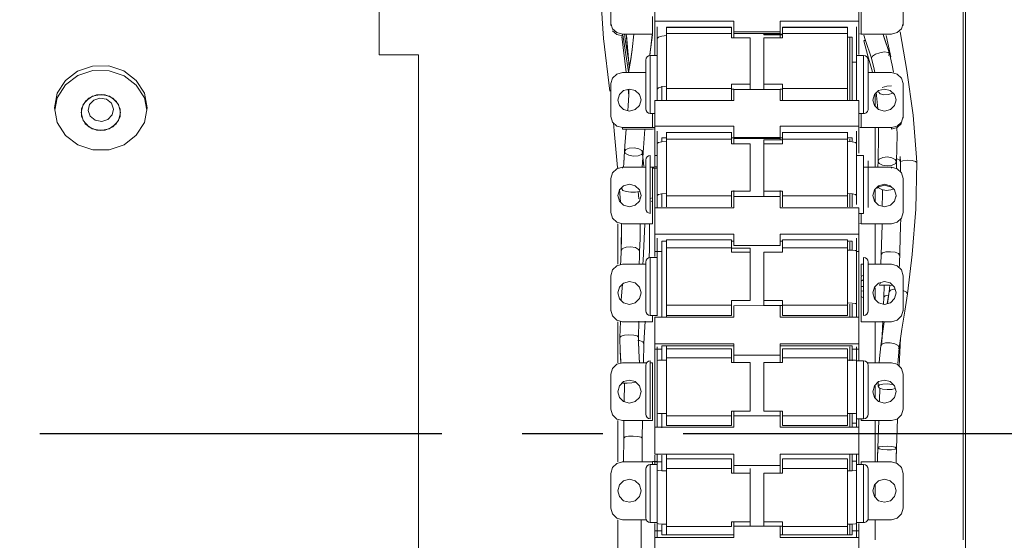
# Model space of a CAD drawing. Header units: millimetres. Extents: x 3925 to 5043, y -86 to 778.
# Tile 18 of 45: x 4444 to 4486, y 276 to 299. Entities that reach past the tile are written whole.
import ezdxf

# ---------------------------------------------------------------- set-up
doc = ezdxf.new("R2010")
doc.units = ezdxf.units.MM
doc.header["$LTSCALE"] = 46.255
doc.linetypes.add('CENTER', pattern=[0.6, 0.375, -0.075, 0.075, -0.075])
doc.layers.get('0').update_dxf_attribs({"linetype": 'CONTINUOUS'})
doc.layers.add('T20C2_LENS_ODXF_CONTINUOUS_LINE', color=7, linetype='CONTINUOUS')

msp = doc.modelspace()

# ---------------------------------------------------------------- linework, layer by layer
at = {"color": 4, "linetype": 'CENTER'}
msp.add_line((4306.115, 280.775), (4567.165, 280.775), dxfattribs=at)
at = {"layer": 'T20C2_LENS_ODXF_CONTINUOUS_LINE', "color": 7, "linetype": 'Continuous', "lineweight": 0}
for p, q in [((4459.515, 324.799), (4459.515, 297.104)), ((4484.715, 305.305), (4484.715, 276.183)), ((4484.815, 237.775), (4484.815, 303.69)), ((4468.899, 302.238), (4469.2, 297.81)), ((4469.515, 299.824), (4469.515, 298.37)), ((4471.415, 297.071), (4471.415, 299.633)), ((4480.215, 299.633), (4480.215, 297.11)), ((4482.115, 299.743), (4482.115, 298.451)), ((4480.315, 297.993), (4480.315, 299.349)), ((4471.315, 298.747), (4471.315, 297.993)), ((4469.582, 298.141), (4469.765, 297.974)), ((4471.415, 298.549), (4474.815, 298.549)), ((4471.515, 297.8), (4471.515, 298.307)), ((4474.715, 298.295), (4471.915, 298.295)), ((4471.915, 298.295), (4471.915, 297.926)), ((4474.715, 298.275), (4471.915, 298.275)), ((4474.715, 297.831), (4474.715, 298.295)), ((4474.815, 298.549), (4474.815, 297.831)), ((4476.815, 298.549), (4480.215, 298.549)), ((4476.815, 297.831), (4476.815, 298.549)), ((4476.915, 298.295), (4479.715, 298.295)), ((4476.915, 298.295), (4476.915, 297.831)), ((4479.715, 298.275), (4476.915, 298.275)), ((4479.715, 295.68), (4479.715, 298.295)), ((4480.115, 298.307), (4480.115, 295.135)), ((4482.048, 298.221), (4482.115, 298.451)), ((4482.115, 298.451), (4482.115, 298.37)), ((4469.2, 297.81), (4469.465, 295.526)), ((4469.764, 298.055), (4470.015, 297.993)), ((4469.765, 297.974), (4470.015, 297.912)), ((4470.171, 296.354), (4469.993, 297.892)), ((4470.015, 297.993), (4471.315, 297.993)), ((4470.015, 297.912), (4470.015, 297.993)), ((4470.05, 297.865), (4470.043, 297.916)), ((4470.275, 296.36), (4470.05, 297.865)), ((4470.152, 297.661), (4470.108, 298.005)), ((4470.152, 297.661), (4470.145, 297.713)), ((4470.305, 296.59), (4470.167, 298.008)), ((4470.186, 297.927), (4470.305, 296.582)), ((4470.507, 297.993), (4470.43, 297.323)), ((4471.193, 297.074), (4471.296, 297.956)), ((4471.201, 297.11), (4471.305, 297.956)), ((4471.569, 297.863), (4471.515, 297.8)), ((4471.515, 295.617), (4471.515, 297.8)), ((4471.915, 298.021), (4474.715, 298.021)), ((4471.915, 295.743), (4471.915, 297.926)), ((4475.515, 297.831), (4474.715, 297.831)), ((4474.815, 298.09), (4476.815, 298.09)), ((4476.815, 298.025), (4474.815, 298.025)), ((4475.515, 295.617), (4475.515, 297.831)), ((4476.115, 297.99), (4476.915, 297.99)), ((4476.115, 297.958), (4476.115, 297.99)), ((4476.915, 297.958), (4476.115, 297.958)), ((4476.915, 297.831), (4476.115, 297.831)), ((4476.115, 297.831), (4476.115, 295.617)), ((4476.915, 298.021), (4479.715, 298.021)), ((4479.715, 297.859), (4479.915, 297.859)), ((4479.815, 295.143), (4479.815, 297.839)), ((4479.915, 297.859), (4479.915, 295.143)), ((4480.247, 297.998), (4480.315, 297.993)), ((4480.315, 297.993), (4481.615, 297.993)), ((4480.421, 297.948), (4480.489, 297.755)), ((4480.494, 297.74), (4480.421, 297.7)), ((4480.489, 297.755), (4480.755, 296.952)), ((4481.279, 297.922), (4481.254, 297.992)), ((4481.529, 297.152), (4481.256, 297.976)), ((4481.528, 297.156), (4481.279, 297.922)), ((4481.525, 297.275), (4481.389, 297.929)), ((4481.593, 297.006), (4481.391, 297.931)), ((4481.997, 298.086), (4482.278, 296.429)), ((4470.303, 296.725), (4470.152, 297.661)), ((4470.43, 297.318), (4470.329, 296.656)), ((4470.43, 297.323), (4470.368, 296.898)), ((4480.421, 297.7), (4480.598, 297.063)), ((4459.515, 297.104), (4461.215, 297.104)), ((4461.215, 271.052), (4461.215, 297.104)), ((4470.368, 296.898), (4470.271, 296.336)), ((4471.015, 294.762), (4471.015, 296.867)), ((4471.215, 297.071), (4471.515, 297.071)), ((4471.215, 294.571), (4471.215, 297.06)), ((4480.415, 297.071), (4480.115, 297.071)), ((4480.415, 297.071), (4480.415, 294.583)), ((4480.598, 297.063), (4480.788, 296.407)), ((4480.615, 294.781), (4480.615, 296.871)), ((4480.799, 297.037), (4480.755, 296.952)), ((4480.87, 296.481), (4480.755, 296.952)), ((4480.935, 297.124), (4480.799, 297.037)), ((4481.121, 297.191), (4480.935, 297.124)), ((4481.529, 297.152), (4481.469, 297.207)), ((4481.485, 297.066), (4481.529, 297.152)), ((4481.529, 297.152), (4481.65, 296.658)), ((4470.304, 296.532), (4470.305, 296.59)), ((4470.322, 296.616), (4470.305, 296.59)), ((4470.305, 296.59), (4470.305, 296.582)), ((4479.915, 296.787), (4480.115, 296.787)), ((4480.899, 296.336), (4480.87, 296.481)), ((4481.65, 296.658), (4481.71, 296.355)), ((4471.015, 296.336), (4470.015, 296.336)), ((4481.615, 296.336), (4480.615, 296.336)), ((4480.788, 296.407), (4480.803, 296.336)), ((4481.866, 296.272), (4481.615, 296.336)), ((4482.048, 296.1), (4481.866, 296.272)), ((4482.115, 295.862), (4482.048, 296.1)), ((4482.278, 296.429), (4482.555, 294.505)), ((4469.515, 295.862), (4469.515, 294.438)), ((4470.062, 295.559), (4470.315, 295.624)), ((4470.288, 295.343), (4470.256, 295.618)), ((4470.286, 295.362), (4470.29, 295.625)), ((4471.515, 295.135), (4471.515, 295.617)), ((4471.715, 295.143), (4471.715, 295.743)), ((4471.915, 295.743), (4471.915, 295.143)), ((4474.715, 295.648), (4471.915, 295.648)), ((4475.515, 295.838), (4474.715, 295.838)), ((4474.715, 295.143), (4474.715, 295.838)), ((4474.715, 295.617), (4474.815, 295.617)), ((4476.815, 295.6), (4474.815, 295.6)), ((4474.815, 295.6), (4474.815, 295.135)), ((4476.115, 295.838), (4476.915, 295.838)), ((4476.815, 295.617), (4476.915, 295.617)), ((4476.815, 295.135), (4476.815, 295.6)), ((4476.915, 295.838), (4476.915, 295.648)), ((4476.915, 295.648), (4479.715, 295.648)), ((4476.915, 295.143), (4476.915, 295.648)), ((4479.715, 295.648), (4479.715, 295.68)), ((4479.715, 295.648), (4479.715, 295.143)), ((4481.062, 295.559), (4481.315, 295.624)), ((4481.222, 295.695), (4481.415, 295.752)), ((4481.315, 295.624), (4481.567, 295.56)), ((4481.415, 295.752), (4481.614, 295.761)), ((4482.115, 294.375), (4482.115, 295.862)), ((4445.515, 294.811), (4445.637, 295.441)), ((4445.638, 295.245), (4445.535, 294.711)), ((4446.753, 294.956), (4446.991, 295.225)), ((4447.153, 295.317), (4446.855, 295.103)), ((4446.991, 295.225), (4447.329, 295.372)), ((4447.523, 295.391), (4447.153, 295.317)), ((4447.476, 295.234), (4447.21, 295.151)), ((4447.329, 295.372), (4447.702, 295.372)), ((4447.758, 295.184), (4447.476, 295.234)), ((4447.891, 295.311), (4447.523, 295.391)), ((4447.702, 295.372), (4448.039, 295.225)), ((4448.184, 295.092), (4447.891, 295.311)), ((4448.039, 295.225), (4448.278, 294.956)), ((4449.392, 295.444), (4449.515, 294.811)), ((4449.496, 294.711), (4449.394, 295.242)), ((4470.259, 294.921), (4470.286, 295.362)), ((4470.748, 295.388), (4470.815, 295.152)), ((4480.815, 295.148), (4480.881, 295.385)), ((4480.881, 295.385), (4481.062, 295.559)), ((4480.915, 294.881), (4480.915, 295.418)), ((4481.032, 294.77), (4480.958, 295.492)), ((4481.127, 295.415), (4481.051, 295.502)), ((4481.674, 295.444), (4481.485, 295.385)), ((4481.567, 295.56), (4481.748, 295.388)), ((4481.748, 295.388), (4481.815, 295.152)), ((4445.638, 294.178), (4445.515, 294.811)), ((4446.665, 294.611), (4446.753, 294.956)), ((4446.688, 294.792), (4446.685, 294.445)), ((4446.855, 295.103), (4446.688, 294.792)), ((4448.346, 294.778), (4448.184, 295.092)), ((4448.278, 294.956), (4448.365, 294.611)), ((4448.342, 294.431), (4448.346, 294.778)), ((4449.515, 294.811), (4449.394, 294.181)), ((4470.241, 294.681), (4470.259, 294.921)), ((4470.568, 294.741), (4470.315, 294.675)), ((4470.75, 294.915), (4470.568, 294.741)), ((4470.815, 295.152), (4470.75, 294.915)), ((4474.815, 295.135), (4471.415, 295.135)), ((4471.415, 292.788), (4471.415, 295.135)), ((4480.215, 295.135), (4476.815, 295.135)), ((4480.215, 295.135), (4480.215, 292.854)), ((4480.883, 294.912), (4480.815, 295.148)), ((4481.568, 294.741), (4481.315, 294.675)), ((4446.753, 294.267), (4446.665, 294.611)), ((4446.685, 294.445), (4446.846, 294.131)), ((4446.966, 294.701), (4447.056, 294.454)), ((4447.056, 294.454), (4447.272, 294.279)), ((4447.554, 294.228), (4447.82, 294.311)), ((4447.82, 294.311), (4448.008, 294.507)), ((4448.175, 294.12), (4448.342, 294.431)), ((4448.365, 294.611), (4448.278, 294.267)), ((4471.215, 294.571), (4471.415, 294.571)), ((4471.315, 294.571), (4471.315, 293.964)), ((4480.415, 294.571), (4480.215, 294.571)), ((4480.315, 293.964), (4480.315, 294.571)), ((4482.048, 294.2), (4482.115, 294.438)), ((4482.555, 294.505), (4482.698, 292.678)), ((4446.991, 293.998), (4446.753, 294.267)), ((4446.846, 294.131), (4447.14, 293.912)), ((4447.329, 293.851), (4446.991, 293.998)), ((4447.14, 293.912), (4447.508, 293.832)), ((4447.272, 294.279), (4447.554, 294.228)), ((4447.508, 293.832), (4447.877, 293.906)), ((4448.039, 293.998), (4447.702, 293.851)), ((4447.877, 293.906), (4448.175, 294.12)), ((4448.278, 294.267), (4448.039, 293.998)), ((4469.623, 294.162), (4469.662, 293.824)), ((4471.315, 293.964), (4470.015, 293.964)), ((4470.015, 293.964), (4470.015, 293.901)), ((4470.015, 293.901), (4471.315, 293.901)), ((4470.122, 293.173), (4470.18, 293.901)), ((4470.982, 293.901), (4470.918, 293.088)), ((4471.384, 293.967), (4471.315, 293.964)), ((4471.315, 293.901), (4471.415, 293.908)), ((4471.415, 294.017), (4474.815, 294.017)), ((4474.815, 294.017), (4474.815, 293.541)), ((4476.815, 294.017), (4480.215, 294.017)), ((4476.815, 293.541), (4476.815, 294.017)), ((4480.247, 293.967), (4480.315, 293.964)), ((4480.315, 293.964), (4481.615, 293.964)), ((4480.915, 292.255), (4480.915, 293.964)), ((4481.615, 293.964), (4481.615, 293.901)), ((4481.852, 293.961), (4481.859, 293.654)), ((4447.702, 293.851), (4447.329, 293.851)), ((4469.662, 293.824), (4469.799, 292.236)), ((4471.515, 293.81), (4471.515, 293.27)), ((4471.715, 293.524), (4471.915, 293.524)), ((4471.715, 293.36), (4471.715, 293.524)), ((4471.915, 293.767), (4471.915, 293.36)), ((4474.715, 293.757), (4471.915, 293.757)), ((4474.715, 293.262), (4474.715, 293.767)), ((4474.715, 293.524), (4474.815, 293.524)), ((4474.815, 293.541), (4476.815, 293.541)), ((4476.815, 293.495), (4474.815, 293.495)), ((4474.815, 293.495), (4474.815, 293.262)), ((4476.815, 293.524), (4476.915, 293.524)), ((4476.815, 293.435), (4476.815, 293.495)), ((4476.915, 293.767), (4476.915, 293.262)), ((4479.715, 293.757), (4476.915, 293.757)), ((4479.715, 293.36), (4479.715, 293.767)), ((4479.715, 293.524), (4479.915, 293.524)), ((4479.915, 293.524), (4479.915, 293.373)), ((4480.115, 293.81), (4480.115, 293.27)), ((4481.859, 293.654), (4481.836, 292.493)), ((4470.105, 292.938), (4470.122, 293.173)), ((4470.31, 293.075), (4470.518, 293.086)), ((4470.518, 293.086), (4470.715, 293.049)), ((4470.715, 293.049), (4470.854, 292.978)), ((4470.918, 293.088), (4470.904, 292.884)), ((4471.569, 293.315), (4471.515, 293.27)), ((4471.515, 291.088), (4471.515, 293.27)), ((4471.915, 293.457), (4474.715, 293.457)), ((4471.915, 291.119), (4471.915, 293.36)), ((4475.515, 293.262), (4474.715, 293.262)), ((4475.515, 291.216), (4475.515, 293.262)), ((4476.915, 293.435), (4476.115, 293.435)), ((4476.115, 293.435), (4476.115, 293.412)), ((4476.115, 291.216), (4476.115, 293.412)), ((4476.915, 293.262), (4476.115, 293.262)), ((4476.915, 293.457), (4479.715, 293.457)), ((4479.915, 293.348), (4479.715, 293.36)), ((4479.715, 293.36), (4479.715, 291.119)), ((4479.815, 293.36), (4479.815, 293.457)), ((4480.115, 293.27), (4480.115, 291.029)), ((4470.071, 292.433), (4470.105, 292.938)), ((4470.089, 292.698), (4470.071, 292.433)), ((4470.105, 292.938), (4470.152, 292.847)), ((4470.84, 292.797), (4470.904, 292.884)), ((4470.854, 292.978), (4470.904, 292.884)), ((4470.904, 292.884), (4470.86, 292.255)), ((4470.933, 292.299), (4470.87, 292.947)), ((4471.215, 290.264), (4471.215, 292.764)), ((4471.415, 292.788), (4471.415, 292.277)), ((4471.415, 292.757), (4471.515, 292.757)), ((4480.415, 292.764), (4480.115, 292.764)), ((4480.415, 290.264), (4480.415, 292.764)), ((4481.238, 292.674), (4481.443, 292.696)), ((4481.956, 292.571), (4481.816, 292.63)), ((4482.003, 292.49), (4481.992, 292.722)), ((4482.698, 292.678), (4482.704, 292.453)), ((4470.015, 292.255), (4469.764, 292.189)), ((4469.815, 292.255), (4469.815, 292.21)), ((4471.015, 292.255), (4470.015, 292.255)), ((4470.015, 292.21), (4470.015, 292.255)), ((4470.058, 292.255), (4470.071, 292.433)), ((4471.015, 290.459), (4471.015, 292.564)), ((4471.315, 292.255), (4471.215, 292.255)), ((4471.315, 290.913), (4471.315, 292.255)), ((4471.486, 292.218), (4471.315, 292.21)), ((4471.415, 292.21), (4471.415, 290.509)), ((4471.444, 292.265), (4471.488, 292.277)), ((4480.415, 292.255), (4481.615, 292.255)), ((4480.615, 292.527), (4480.615, 290.518)), ((4481.029, 292.255), (4481.036, 292.515)), ((4481.225, 292.344), (4481.428, 292.312)), ((4481.866, 292.189), (4481.615, 292.255)), ((4481.615, 292.255), (4481.615, 292.21)), ((4481.775, 292.396), (4481.836, 292.493)), ((4481.783, 292.592), (4481.836, 292.493)), ((4481.836, 292.493), (4481.828, 292.199)), ((4482.048, 292.012), (4481.866, 292.189)), ((4482.003, 292.496), (4481.956, 292.571)), ((4482.003, 292.49), (4482.003, 292.496)), ((4482.01, 292.117), (4482.003, 292.49)), ((4482.505, 292.544), (4482.299, 292.555)), ((4469.515, 291.767), (4469.515, 290.306)), ((4482.013, 292.045), (4482.01, 292.117)), ((4482.115, 291.767), (4482.048, 292.012)), ((4482.115, 290.306), (4482.115, 291.767)), ((4469.881, 291.278), (4470.062, 291.457)), ((4469.987, 291.315), (4469.993, 291.388)), ((4470.062, 291.457), (4470.315, 291.524)), ((4470.315, 291.524), (4470.567, 291.458)), ((4470.567, 291.458), (4470.748, 291.281)), ((4480.881, 291.278), (4481.062, 291.457)), ((4481.004, 291.354), (4481.065, 291.414)), ((4481.051, 291.37), (4481.039, 291.395)), ((4481.194, 291.288), (4481.051, 291.37)), ((4481.062, 291.457), (4481.315, 291.524)), ((4481.065, 291.414), (4481.315, 291.479)), ((4481.315, 291.524), (4481.567, 291.458)), ((4481.315, 291.479), (4481.565, 291.414)), ((4481.567, 291.458), (4481.748, 291.281)), ((4469.88, 291.305), (4469.928, 290.748)), ((4470.037, 291.256), (4469.987, 291.315)), ((4470.716, 290.887), (4470.689, 291.203)), ((4470.748, 291.281), (4470.815, 291.039)), ((4470.815, 291.039), (4470.75, 290.796)), ((4471.215, 290.908), (4471.315, 290.93)), ((4471.315, 290.864), (4471.315, 290.913)), ((4471.515, 291.088), (4471.515, 290.509)), ((4471.715, 291.107), (4471.915, 291.119)), ((4471.715, 291.119), (4471.715, 290.542)), ((4471.915, 291.119), (4471.915, 290.542)), ((4474.715, 291.021), (4471.915, 291.021)), ((4474.715, 291.216), (4475.515, 291.216)), ((4474.715, 290.999), (4474.715, 291.216)), ((4474.715, 290.999), (4474.715, 290.542)), ((4474.815, 291.246), (4474.815, 290.999)), ((4476.815, 290.986), (4474.815, 290.986)), ((4474.815, 290.986), (4474.815, 290.509)), ((4476.115, 291.216), (4476.915, 291.216)), ((4476.115, 291.216), (4476.115, 290.976)), ((4476.815, 291.021), (4476.815, 291.246)), ((4476.815, 290.509), (4476.815, 290.986)), ((4476.915, 291.216), (4476.915, 290.542)), ((4479.715, 291.021), (4476.915, 291.021)), ((4479.715, 290.542), (4479.715, 291.119)), ((4479.815, 290.542), (4479.815, 291.119)), ((4479.915, 291.119), (4479.915, 290.542)), ((4480.062, 291.074), (4480.115, 291.029)), ((4480.115, 291.029), (4480.115, 290.639)), ((4480.815, 291.037), (4480.881, 291.278)), ((4480.815, 291.021), (4480.815, 291.037)), ((4480.883, 290.792), (4480.815, 291.037)), ((4480.915, 290.761), (4480.915, 291.267)), ((4481.23, 291.062), (4481.222, 290.574)), ((4481.226, 291.282), (4481.23, 291.062)), ((4481.672, 291.31), (4481.593, 291.272)), ((4481.748, 291.281), (4481.815, 291.037)), ((4481.815, 291.037), (4481.75, 290.796)), ((4481.815, 290.992), (4481.815, 291.037)), ((4470.315, 290.549), (4470.063, 290.616)), ((4470.568, 290.617), (4470.315, 290.549)), ((4470.75, 290.796), (4470.568, 290.617)), ((4471.315, 290.804), (4471.273, 290.777)), ((4471.315, 289.819), (4471.315, 290.864)), ((4474.815, 290.509), (4471.415, 290.509)), ((4471.415, 288.41), (4471.415, 290.509)), ((4480.215, 290.509), (4476.815, 290.509)), ((4480.215, 290.509), (4480.215, 288.652)), ((4481.063, 290.616), (4480.883, 290.792)), ((4481.315, 290.549), (4481.063, 290.616)), ((4481.568, 290.617), (4481.315, 290.549)), ((4481.75, 290.796), (4481.568, 290.617)), ((4480.415, 290.264), (4480.215, 290.264)), ((4480.315, 289.819), (4480.315, 290.264)), ((4469.764, 289.884), (4470.015, 289.819)), ((4469.815, 289.819), (4469.815, 288.072)), ((4469.974, 289.829), (4469.978, 289.55)), ((4469.978, 289.756), (4469.977, 289.818)), ((4470.015, 289.819), (4471.315, 289.819)), ((4470.778, 289.732), (4470.771, 289.169)), ((4470.776, 289.819), (4470.778, 289.732)), ((4470.903, 288.228), (4470.976, 289.793)), ((4471.177, 288.731), (4471.178, 289.784)), ((4471.185, 289.315), (4471.178, 289.786)), ((4480.247, 289.821), (4480.315, 289.819)), ((4480.315, 289.819), (4481.615, 289.819)), ((4480.915, 288.075), (4480.915, 289.819)), ((4481.209, 289.75), (4481.156, 288.072)), ((4481.21, 289.819), (4481.209, 289.75)), ((4481.956, 288.06), (4482.01, 289.743)), ((4482.01, 289.743), (4482.014, 290.029)), ((4482.01, 289.743), (4482.01, 289.761)), ((4469.978, 289.55), (4469.964, 288.909)), ((4471.177, 288.73), (4471.185, 289.315)), ((4471.415, 289.361), (4474.815, 289.361)), ((4474.815, 289.361), (4474.815, 288.882)), ((4476.815, 289.361), (4480.215, 289.361)), ((4476.815, 288.882), (4476.815, 289.361)), ((4470.571, 288.791), (4470.367, 288.827)), ((4470.771, 289.169), (4470.756, 288.615)), ((4471.515, 285.845), (4471.515, 289.198)), ((4471.715, 289.07), (4471.915, 289.07)), ((4471.715, 285.793), (4471.715, 289.07)), ((4471.915, 289.129), (4471.915, 285.793)), ((4474.715, 289.126), (4471.915, 289.126)), ((4474.715, 288.584), (4474.715, 289.128)), ((4474.715, 289.07), (4474.815, 289.07)), ((4474.815, 288.882), (4476.815, 288.882)), ((4476.815, 289.07), (4476.915, 289.07)), ((4476.915, 289.129), (4476.915, 288.584)), ((4479.715, 289.126), (4476.915, 289.126)), ((4479.715, 288.683), (4479.715, 289.128)), ((4479.715, 289.07), (4479.915, 289.07)), ((4479.815, 288.683), (4479.815, 289.026)), ((4479.915, 289.07), (4479.915, 288.683)), ((4480.115, 289.198), (4480.115, 288.63)), ((4470.019, 288.743), (4469.956, 288.644)), ((4470.742, 288.26), (4470.756, 288.615)), ((4470.755, 288.575), (4470.756, 288.616)), ((4471.163, 288.349), (4471.177, 288.731)), ((4471.215, 288.363), (4471.515, 288.363)), ((4471.715, 288.615), (4471.415, 288.615)), ((4471.915, 288.782), (4474.715, 288.782)), ((4475.515, 288.769), (4474.715, 288.769)), ((4474.715, 288.584), (4475.515, 288.584)), ((4475.515, 286.502), (4475.515, 288.769)), ((4476.915, 288.584), (4476.115, 288.584)), ((4476.115, 288.584), (4476.115, 286.291)), ((4476.915, 288.782), (4479.715, 288.782)), ((4479.915, 288.676), (4479.715, 288.683)), ((4479.715, 288.683), (4479.715, 286.403)), ((4480.115, 288.63), (4480.115, 286.35)), ((4480.115, 288.615), (4480.215, 288.615)), ((4480.215, 285.793), (4480.215, 288.652)), ((4480.415, 288.363), (4480.415, 285.863)), ((4482.51, 288.485), (4482.311, 286.793)), ((4471.015, 288.072), (4470.015, 288.072)), ((4470.733, 288.072), (4470.74, 288.2)), ((4470.74, 288.2), (4470.742, 288.26)), ((4470.891, 288.085), (4470.903, 288.228)), ((4471.015, 288.163), (4471.015, 286.063)), ((4471.215, 285.863), (4471.215, 288.361)), ((4480.415, 288.072), (4480.315, 288.072)), ((4480.315, 288.072), (4480.315, 287.572)), ((4480.615, 286.062), (4480.615, 288.163)), ((4481.615, 288.072), (4480.615, 288.072)), ((4481.951, 287.921), (4481.956, 288.06)), ((4481.956, 288.06), (4481.964, 288.3)), ((4469.515, 287.577), (4469.515, 286.064)), ((4480.417, 287.603), (4480.315, 287.543)), ((4480.315, 287.543), (4480.315, 285.594)), ((4482.115, 287.577), (4482.048, 287.825)), ((4482.115, 287.55), (4482.115, 287.577)), ((4482.115, 287.55), (4482.115, 286.09)), ((4470.014, 287.212), (4469.956, 286.54)), ((4470.062, 287.261), (4470.315, 287.329)), ((4480.315, 287.342), (4480.391, 287.4)), ((4480.415, 287.109), (4480.315, 287.11)), ((4480.881, 287.079), (4481.062, 287.261)), ((4481.062, 287.261), (4481.315, 287.329)), ((4481.127, 287.278), (4481.122, 287.151)), ((4481.283, 286.651), (4481.308, 287.142)), ((4481.315, 287.329), (4481.567, 287.262)), ((4481.516, 286.885), (4481.549, 287.166)), ((4481.527, 287.162), (4481.675, 287.154)), ((4470.748, 287.082), (4470.815, 286.835)), ((4470.815, 286.835), (4470.75, 286.588)), ((4480.315, 286.91), (4480.415, 286.926)), ((4480.315, 286.683), (4480.417, 286.623)), ((4480.815, 286.832), (4480.881, 287.079)), ((4480.883, 286.585), (4480.815, 286.832)), ((4480.915, 286.553), (4480.915, 287.057)), ((4481.341, 286.708), (4481.283, 286.651)), ((4481.516, 286.885), (4481.438, 286.371)), ((4481.517, 286.891), (4481.44, 286.37)), ((4481.575, 286.954), (4481.516, 286.885)), ((4481.528, 286.866), (4481.516, 286.885)), ((4482.196, 286.043), (4482.311, 286.793)), ((4469.956, 286.54), (4469.953, 286.493)), ((4470.315, 286.338), (4470.063, 286.405)), ((4474.715, 286.304), (4471.915, 286.304)), ((4474.715, 286.502), (4475.515, 286.502)), ((4474.715, 285.855), (4474.715, 286.502)), ((4476.115, 286.291), (4474.815, 286.282)), ((4474.815, 286.282), (4474.815, 285.793)), ((4476.115, 286.502), (4476.915, 286.502)), ((4476.115, 286.291), (4476.915, 286.291)), ((4476.815, 285.793), (4476.815, 286.282)), ((4476.915, 286.502), (4476.915, 285.855)), ((4479.715, 286.304), (4476.915, 286.304)), ((4479.715, 285.855), (4479.715, 286.403)), ((4479.815, 285.793), (4479.815, 286.35)), ((4479.915, 286.35), (4479.915, 285.793)), ((4480.062, 286.377), (4480.115, 286.35)), ((4480.115, 286.35), (4480.115, 285.773)), ((4481.063, 286.405), (4480.883, 286.585)), ((4481.315, 286.338), (4481.063, 286.405)), ((4481.27, 286.34), (4481.283, 286.651)), ((4481.568, 286.406), (4481.315, 286.338)), ((4471.215, 285.863), (4471.515, 285.863)), ((4471.315, 285.863), (4471.315, 285.594)), ((4471.915, 285.855), (4474.715, 285.855)), ((4476.915, 285.855), (4479.715, 285.855)), ((4482.063, 285.272), (4482.196, 286.043)), ((4482.115, 286.09), (4482.115, 286.064)), ((4469.764, 285.661), (4470.015, 285.594)), ((4469.815, 285.594), (4469.815, 283.826)), ((4469.924, 285.598), (4469.9, 284.917)), ((4470.015, 285.594), (4471.315, 285.594)), ((4470.015, 285.568), (4470.015, 285.594)), ((4470.7, 284.929), (4470.725, 285.616)), ((4470.942, 284.653), (4470.998, 285.613)), ((4474.815, 285.793), (4471.415, 285.793)), ((4471.415, 284.41), (4471.415, 285.793)), ((4480.215, 285.793), (4476.815, 285.793)), ((4480.215, 285.793), (4480.215, 284.41)), ((4480.315, 285.594), (4481.615, 285.594)), ((4480.915, 283.818), (4480.915, 285.594)), ((4481.198, 284.701), (4481.238, 285.611)), ((4481.308, 285.594), (4481.272, 285.381)), ((4470.502, 285.017), (4470.295, 285.029)), ((4470.645, 284.981), (4470.502, 285.017)), ((4470.7, 284.929), (4470.645, 284.981)), ((4481.272, 285.381), (4481.152, 284.55)), ((4481.272, 285.381), (4481.255, 285.286)), ((4481.947, 284.469), (4482.063, 285.272)), ((4469.9, 284.917), (4469.92, 284.303)), ((4470.705, 284.706), (4470.7, 284.929)), ((4470.72, 284.331), (4470.705, 284.706)), ((4470.736, 284.042), (4470.705, 284.705)), ((4470.942, 284.653), (4470.921, 283.826)), ((4471.415, 284.637), (4474.815, 284.637)), ((4471.715, 284.548), (4474.815, 284.548)), ((4471.715, 283.937), (4471.715, 284.548)), ((4471.915, 284.548), (4471.915, 284.421)), ((4474.815, 284.152), (4474.815, 284.637)), ((4476.815, 284.637), (4480.215, 284.637)), ((4476.815, 284.152), (4476.815, 284.637)), ((4476.815, 284.548), (4479.915, 284.548)), ((4479.915, 284.548), (4479.915, 283.905)), ((4481.213, 284.634), (4481.152, 284.55)), ((4481.762, 284.64), (4481.559, 284.686)), ((4482.006, 284.876), (4481.955, 283.669)), ((4469.92, 284.303), (4469.95, 283.809)), ((4469.92, 284.303), (4469.925, 284.199)), ((4469.925, 284.199), (4469.95, 283.822)), ((4470.751, 283.826), (4470.72, 284.331)), ((4471.415, 284.41), (4471.715, 284.41)), ((4471.415, 284.41), (4471.415, 281.015)), ((4471.515, 283.921), (4471.515, 284.513)), ((4474.715, 284.421), (4471.915, 284.421)), ((4471.915, 281.639), (4471.915, 284.417)), ((4474.715, 283.837), (4474.715, 284.417)), ((4474.815, 284.152), (4476.815, 284.152)), ((4474.815, 284.138), (4474.815, 284.152)), ((4474.815, 284.037), (4474.815, 284.138)), ((4476.815, 283.829), (4476.815, 284.138)), ((4479.715, 284.421), (4476.915, 284.421)), ((4476.915, 284.417), (4476.915, 283.837)), ((4479.715, 283.937), (4479.715, 284.417)), ((4479.815, 283.905), (4479.815, 284.513)), ((4479.915, 284.41), (4480.215, 284.41)), ((4480.115, 284.513), (4480.115, 283.921)), ((4480.215, 284.41), (4480.215, 283.906)), ((4481.947, 284.469), (4481.899, 283.938)), ((4481.918, 284.428), (4481.947, 284.469)), ((4469.764, 283.759), (4469.583, 283.577)), ((4470.015, 283.826), (4469.764, 283.759)), ((4471.062, 283.826), (4470.015, 283.826)), ((4470.751, 283.826), (4470.736, 284.042)), ((4471.015, 281.617), (4471.015, 283.703)), ((4471.215, 281.406), (4471.215, 283.906)), ((4471.315, 283.826), (4471.215, 283.826)), ((4471.315, 281.328), (4471.315, 283.826)), ((4471.569, 283.929), (4471.515, 283.921)), ((4471.515, 281.657), (4471.515, 283.921)), ((4471.915, 284.037), (4474.715, 284.037)), ((4471.915, 283.929), (4471.915, 283.937)), ((4475.515, 283.837), (4474.715, 283.837)), ((4474.815, 284.037), (4474.815, 283.829)), ((4475.515, 281.739), (4475.515, 283.837)), ((4476.915, 283.837), (4476.115, 283.837)), ((4476.115, 283.837), (4476.115, 281.739)), ((4476.915, 284.037), (4479.715, 284.037)), ((4479.715, 283.937), (4479.715, 281.639)), ((4480.115, 283.921), (4480.115, 281.223)), ((4480.415, 283.906), (4480.115, 283.906)), ((4480.415, 283.906), (4480.415, 281.406)), ((4480.568, 283.826), (4481.615, 283.826)), ((4480.615, 281.605), (4480.615, 283.706)), ((4481.866, 283.759), (4481.615, 283.826)), ((4481.615, 283.826), (4481.615, 283.818)), ((4481.899, 283.938), (4481.891, 283.809)), ((4469.583, 283.577), (4469.515, 283.326)), ((4469.515, 283.326), (4469.515, 283.319)), ((4469.515, 281.828), (4469.515, 283.326)), ((4482.115, 281.828), (4482.115, 283.326)), ((4469.881, 282.824), (4470.062, 283.008)), ((4470.062, 283.008), (4470.315, 283.077)), ((4470.089, 282.139), (4470.101, 282.935)), ((4470.315, 283.077), (4470.567, 283.009)), ((4470.567, 283.009), (4470.748, 282.828)), ((4480.881, 282.824), (4481.062, 283.008)), ((4481.037, 282.807), (4481.046, 282.991)), ((4481.062, 283.008), (4481.315, 283.077)), ((4481.315, 283.077), (4481.567, 283.009)), ((4481.567, 283.009), (4481.748, 282.828)), ((4469.815, 282.575), (4469.881, 282.824)), ((4470.748, 282.828), (4470.815, 282.579)), ((4470.815, 282.579), (4470.75, 282.33)), ((4480.815, 282.575), (4480.881, 282.824)), ((4480.883, 282.326), (4480.815, 282.575)), ((4480.915, 282.275), (4480.915, 282.81)), ((4481.095, 282.19), (4481.117, 282.732)), ((4481.748, 282.828), (4481.815, 282.579)), ((4481.815, 282.579), (4481.75, 282.33)), ((4481.063, 282.145), (4480.883, 282.326)), ((4481.315, 282.077), (4481.063, 282.145)), ((4481.093, 282.137), (4481.095, 282.19)), ((4469.515, 281.82), (4469.515, 281.828)), ((4471.515, 281.657), (4471.515, 281.04)), ((4471.715, 281.636), (4471.915, 281.639)), ((4471.715, 281.015), (4471.715, 281.639)), ((4471.915, 281.639), (4471.915, 281.123)), ((4474.715, 281.739), (4475.515, 281.739)), ((4474.715, 281.123), (4474.715, 281.739)), ((4474.815, 281.739), (4474.815, 281.039)), ((4476.115, 281.739), (4476.915, 281.739)), ((4476.815, 281.039), (4476.815, 281.739)), ((4476.915, 281.739), (4476.915, 281.123)), ((4479.715, 281.123), (4479.715, 281.639)), ((4479.815, 281.04), (4479.815, 281.623)), ((4479.915, 281.623), (4479.915, 281.04)), ((4480.062, 281.631), (4480.115, 281.623)), ((4469.815, 281.328), (4469.815, 279.553)), ((4470.015, 281.328), (4471.315, 281.328)), ((4470.069, 280.574), (4470.078, 281.327)), ((4470.878, 281.328), (4470.869, 280.564)), ((4474.715, 281.539), (4471.915, 281.539)), ((4476.815, 281.531), (4474.815, 281.531)), ((4479.715, 281.539), (4476.915, 281.539)), ((4479.915, 281.223), (4480.115, 281.223)), ((4480.415, 281.406), (4480.115, 281.406)), ((4480.115, 281.223), (4480.115, 281.05)), ((4480.215, 281.406), (4480.215, 281.04)), ((4480.315, 281.406), (4480.315, 281.328)), ((4480.315, 281.328), (4481.615, 281.328)), ((4480.915, 279.553), (4480.915, 281.328)), ((4481.03, 280.155), (4481.066, 281.328)), ((4481.87, 281.4), (4481.83, 280.134)), ((4474.815, 281.039), (4471.415, 281.039)), ((4471.415, 279.878), (4471.415, 281.015)), ((4471.915, 281.123), (4474.715, 281.123)), ((4480.215, 281.039), (4476.815, 281.039)), ((4476.915, 281.123), (4479.715, 281.123)), ((4480.215, 281.039), (4480.215, 279.878)), ((4470.069, 280.574), (4470.058, 279.564)), ((4470.126, 280.622), (4470.069, 280.574)), ((4470.858, 279.564), (4470.869, 280.564)), ((4471.415, 279.878), (4474.815, 279.878)), ((4471.515, 279.185), (4471.515, 279.878)), ((4471.915, 279.878), (4471.915, 279.163)), ((4474.815, 279.878), (4474.815, 279.089)), ((4476.815, 279.878), (4480.215, 279.878)), ((4476.815, 279.089), (4476.815, 279.878)), ((4479.815, 279.163), (4479.815, 279.878)), ((4479.915, 279.878), (4479.915, 279.185)), ((4480.115, 279.878), (4480.115, 279.584)), ((4480.215, 279.878), (4480.215, 279.432)), ((4481.028, 280.063), (4481.021, 279.765)), ((4481.773, 280.094), (4481.83, 280.134)), ((4481.774, 280.176), (4481.83, 280.134)), ((4481.83, 280.134), (4481.821, 279.747)), ((4481.821, 279.747), (4481.828, 280.036)), ((4470.015, 279.564), (4470.015, 279.553)), ((4471.315, 279.553), (4470.015, 279.553)), ((4471.486, 279.562), (4471.315, 279.564)), ((4471.315, 279.432), (4471.315, 279.553)), ((4471.384, 279.552), (4471.444, 279.551)), ((4471.415, 279.836), (4471.415, 279.432)), ((4471.444, 279.551), (4471.488, 279.548)), ((4471.623, 279.556), (4471.486, 279.562)), ((4471.488, 279.548), (4471.703, 279.548)), ((4471.703, 279.548), (4471.623, 279.556)), ((4471.715, 279.163), (4471.715, 279.836)), ((4474.715, 279.684), (4471.915, 279.684)), ((4474.715, 279.063), (4474.715, 279.673)), ((4479.715, 279.684), (4476.915, 279.684)), ((4476.915, 279.673), (4476.915, 279.063)), ((4479.715, 279.163), (4479.715, 279.673)), ((4480.115, 279.584), (4479.915, 279.584)), ((4480.115, 279.584), (4480.115, 276.888)), ((4481.615, 279.553), (4480.315, 279.553)), ((4480.315, 279.553), (4480.315, 279.432)), ((4481.866, 279.486), (4481.615, 279.553)), ((4481.821, 279.747), (4481.817, 279.499)), ((4469.583, 279.304), (4469.515, 279.054)), ((4469.515, 279.054), (4469.515, 279.065)), ((4469.515, 277.556), (4469.515, 279.054)), ((4471.015, 277.133), (4471.015, 279.232)), ((4471.215, 279.432), (4471.515, 279.432)), ((4471.215, 276.932), (4471.215, 279.432)), ((4471.515, 276.888), (4471.515, 279.185)), ((4471.915, 279.263), (4474.715, 279.263)), ((4471.915, 276.866), (4471.915, 279.163)), ((4475.515, 279.063), (4474.715, 279.063)), ((4474.815, 279.393), (4476.815, 279.393)), ((4475.515, 279.268), (4475.515, 279.063)), ((4475.515, 279.063), (4475.515, 276.966)), ((4476.915, 279.063), (4476.115, 279.063)), ((4476.115, 279.063), (4476.115, 276.772)), ((4476.915, 279.263), (4479.715, 279.263)), ((4479.915, 279.166), (4479.715, 279.163)), ((4479.715, 279.163), (4479.715, 276.866)), ((4480.415, 279.432), (4480.115, 279.432)), ((4480.415, 279.432), (4480.415, 276.932)), ((4480.615, 277.132), (4480.615, 279.232)), ((4482.115, 277.556), (4482.115, 279.054)), ((4470.062, 278.735), (4470.315, 278.804)), ((4470.315, 278.804), (4470.567, 278.736)), ((4470.567, 278.736), (4470.748, 278.555)), ((4481.315, 278.804), (4481.567, 278.736)), ((4481.567, 278.736), (4481.748, 278.555)), ((4470.748, 278.555), (4470.815, 278.307)), ((4470.815, 278.307), (4470.75, 278.058)), ((4480.815, 278.303), (4480.881, 278.552)), ((4480.883, 278.055), (4480.815, 278.303)), ((4480.915, 278.075), (4480.915, 278.56)), ((4469.515, 277.567), (4469.515, 277.556)), ((4469.815, 277.057), (4469.815, 241.525)), ((4470.015, 277.057), (4470.015, 277.068)), ((4471.015, 277.057), (4470.015, 277.057)), ((4470.815, 240.525), (4470.815, 277.068)), ((4471.215, 276.932), (4471.515, 276.932)), ((4474.715, 276.966), (4475.515, 276.966)), ((4474.715, 276.766), (4474.715, 276.966)), ((4474.815, 276.966), (4474.815, 276.283)), ((4475.515, 276.966), (4475.515, 276.772)), ((4476.115, 276.966), (4476.915, 276.966)), ((4476.915, 276.966), (4476.915, 276.389)), ((4480.415, 276.932), (4480.115, 276.932)), ((4480.615, 277.057), (4481.615, 277.057)), ((4480.915, 276.183), (4480.915, 277.057)), ((4471.415, 276.888), (4471.415, 276.578)), ((4471.715, 276.578), (4471.415, 276.578)), ((4471.415, 276.3), (4471.415, 276.578)), ((4471.515, 276.3), (4471.515, 276.888)), ((4471.715, 276.869), (4471.915, 276.866)), ((4471.715, 276.399), (4471.715, 276.841)), ((4471.915, 276.866), (4471.915, 276.399)), ((4471.915, 276.766), (4474.715, 276.766)), ((4476.915, 276.772), (4474.815, 276.773)), ((4476.815, 276.283), (4476.815, 276.773)), ((4479.715, 276.766), (4476.915, 276.766)), ((4479.715, 276.389), (4479.715, 276.866)), ((4479.815, 276.389), (4479.815, 276.866)), ((4479.915, 276.866), (4479.915, 276.399)), ((4480.215, 276.578), (4479.915, 276.578)), ((4480.062, 276.877), (4480.115, 276.888)), ((4480.115, 276.888), (4480.115, 276.324)), ((4480.215, 276.888), (4480.215, 276.578)), ((4480.215, 276.578), (4480.215, 276.3)), ((4474.815, 276.283), (4471.415, 276.283)), ((4471.415, 275.503), (4471.415, 276.283)), ((4474.815, 276.399), (4471.715, 276.399)), ((4479.915, 276.399), (4476.815, 276.399)), ((4480.215, 276.283), (4476.815, 276.283)), ((4480.215, 276.283), (4480.215, 275.503))]:
    msp.add_line(p, q, dxfattribs=at)
for points in [[(4469.515, 298.451), (4469.583, 298.221), (4469.764, 298.055)], [(4481.615, 297.993), (4481.866, 298.055), (4482.048, 298.221)], [(4471.915, 297.926), (4471.715, 297.909), (4471.569, 297.863)], [(4481.469, 297.207), (4481.322, 297.222), (4481.121, 297.191)], [(4445.637, 295.441), (4445.985, 295.991), (4446.51, 296.396), (4447.16, 296.616), (4447.854, 296.618), (4448.507, 296.404), (4449.039, 295.999), (4449.392, 295.444)], [(4449.394, 295.242), (4449.046, 295.792), (4448.521, 296.197), (4447.87, 296.416), (4447.176, 296.419), (4446.524, 296.204), (4445.992, 295.8), (4445.638, 295.245)], [(4470.015, 296.336), (4469.764, 296.272), (4469.583, 296.1), (4469.515, 295.862)], [(4470.315, 295.624), (4470.567, 295.56), (4470.748, 295.388)], [(4471.515, 295.617), (4471.569, 295.68), (4471.715, 295.726), (4471.915, 295.743)], [(4448.008, 294.507), (4448.064, 294.761), (4447.975, 295.009), (4447.758, 295.184)], [(4469.815, 295.148), (4469.881, 295.385), (4470.062, 295.559)], [(4481.485, 295.385), (4481.285, 295.375), (4481.127, 295.415)], [(4447.21, 295.151), (4447.023, 294.956), (4446.966, 294.701)], [(4470.315, 294.675), (4470.063, 294.74), (4469.883, 294.912), (4469.815, 295.148)], [(4481.315, 294.675), (4481.063, 294.74), (4480.883, 294.912)], [(4481.815, 295.152), (4481.75, 294.915), (4481.568, 294.741)], [(4469.515, 294.438), (4469.583, 294.2), (4469.764, 294.028), (4470.015, 293.964)], [(4449.394, 294.181), (4449.046, 293.63), (4448.521, 293.225), (4447.87, 293.006), (4447.176, 293.003), (4446.524, 293.218), (4445.992, 293.623), (4445.638, 294.178)], [(4481.036, 292.515), (4481.059, 293.636), (4481.052, 293.964)], [(4481.615, 293.964), (4481.866, 294.028), (4482.048, 294.2)], [(4481.615, 293.901), (4481.865, 293.964), (4482.048, 294.138)], [(4470.105, 292.938), (4470.165, 293.021), (4470.31, 293.075)], [(4471.915, 293.36), (4471.715, 293.348), (4471.569, 293.315)], [(4480.115, 293.27), (4480.062, 293.315), (4479.915, 293.348)], [(4470.152, 292.847), (4470.288, 292.774), (4470.492, 292.735)], [(4470.492, 292.735), (4470.692, 292.745), (4470.84, 292.797)], [(4481.036, 292.515), (4481.091, 292.607), (4481.238, 292.674)], [(4481.443, 292.696), (4481.638, 292.665), (4481.783, 292.592)], [(4469.764, 292.189), (4469.583, 292.012), (4469.515, 291.767)], [(4471.315, 292.255), (4471.384, 292.257), (4471.444, 292.265)], [(4481.036, 292.515), (4481.084, 292.419), (4481.225, 292.344)], [(4481.428, 292.312), (4481.625, 292.331), (4481.775, 292.396)], [(4482.299, 292.555), (4482.104, 292.535), (4482.003, 292.505)], [(4482.704, 292.453), (4482.648, 292.507), (4482.505, 292.544)], [(4482.704, 292.453), (4482.667, 290.441), (4482.51, 288.485)], [(4470.063, 290.616), (4469.883, 290.792), (4469.815, 291.035), (4469.881, 291.278)], [(4470.378, 291.177), (4470.179, 291.206), (4470.037, 291.256)], [(4470.728, 291.204), (4470.579, 291.176), (4470.378, 291.177)], [(4471.515, 291.029), (4471.569, 291.074), (4471.715, 291.107)], [(4479.715, 291.119), (4479.915, 291.107), (4480.062, 291.074)], [(4481.593, 291.272), (4481.393, 291.252), (4481.194, 291.288)], [(4469.515, 290.306), (4469.583, 290.061), (4469.764, 289.884)], [(4481.615, 289.819), (4481.866, 289.884), (4482.048, 290.061), (4482.115, 290.306)], [(4469.956, 288.644), (4469.972, 289.203), (4469.978, 289.756)], [(4470.367, 288.827), (4470.17, 288.808), (4470.019, 288.743)], [(4470.756, 288.615), (4470.711, 288.713), (4470.571, 288.791)], [(4469.956, 288.644), (4469.94, 288.236), (4469.93, 288.05)], [(4480.115, 288.63), (4480.062, 288.656), (4479.915, 288.676)], [(4481.574, 288.61), (4481.379, 288.599), (4481.229, 288.557), (4481.17, 288.493)], [(4481.97, 288.466), (4481.921, 288.531), (4481.779, 288.584), (4481.574, 288.61)], [(4470.015, 288.072), (4469.764, 288.005), (4469.583, 287.825), (4469.515, 287.577)], [(4482.048, 287.825), (4481.866, 288.005), (4481.615, 288.072)], [(4470.063, 286.405), (4469.883, 286.585), (4469.815, 286.832), (4469.881, 287.079), (4470.062, 287.261)], [(4470.315, 287.329), (4470.567, 287.262), (4470.748, 287.082)], [(4481.122, 287.151), (4481.179, 287.162), (4481.327, 287.166), (4481.527, 287.162)], [(4481.567, 287.262), (4481.748, 287.082), (4481.815, 286.835)], [(4481.495, 286.743), (4481.489, 286.743), (4481.341, 286.708)], [(4481.815, 286.835), (4481.75, 286.588), (4481.568, 286.406)], [(4481.773, 286.99), (4481.718, 286.991), (4481.575, 286.954)], [(4482.311, 286.793), (4482.26, 286.873), (4482.121, 286.943)], [(4470.75, 286.588), (4470.568, 286.406), (4470.315, 286.338)], [(4479.715, 286.403), (4479.915, 286.396), (4480.062, 286.377)], [(4469.515, 286.09), (4469.583, 285.841), (4469.764, 285.661)], [(4481.615, 285.594), (4481.866, 285.661), (4482.048, 285.841), (4482.115, 286.09)], [(4470.295, 285.029), (4470.097, 285.012), (4469.955, 284.972), (4469.9, 284.917)], [(4470.942, 284.653), (4470.892, 284.722), (4470.748, 284.778), (4470.682, 284.786)], [(4481.09, 283.818), (4481.102, 284.004), (4481.152, 284.55)], [(4481.559, 284.686), (4481.358, 284.682), (4481.213, 284.634)], [(4481.947, 284.469), (4481.901, 284.56), (4481.762, 284.64)], [(4471.915, 283.937), (4471.715, 283.935), (4471.569, 283.929)], [(4480.115, 283.921), (4480.062, 283.929), (4479.915, 283.935), (4479.715, 283.937)], [(4482.115, 283.326), (4482.048, 283.577), (4481.866, 283.759)], [(4470.014, 282.936), (4470.069, 282.938), (4470.216, 282.948), (4470.413, 282.963), (4470.611, 282.979)], [(4481.037, 282.807), (4481.095, 282.866), (4481.243, 282.905), (4481.444, 282.912), (4481.642, 282.887)], [(4470.315, 282.077), (4470.063, 282.145), (4469.883, 282.326), (4469.815, 282.575)], [(4481.234, 282.691), (4481.089, 282.742), (4481.037, 282.807)], [(4481.779, 282.712), (4481.633, 282.674), (4481.433, 282.666), (4481.234, 282.691)], [(4470.75, 282.33), (4470.568, 282.146), (4470.315, 282.077)], [(4481.75, 282.33), (4481.568, 282.146), (4481.315, 282.077)], [(4469.515, 281.828), (4469.583, 281.577), (4469.764, 281.396), (4470.015, 281.328)], [(4471.515, 281.623), (4471.569, 281.631), (4471.715, 281.636)], [(4479.715, 281.639), (4479.915, 281.636), (4480.062, 281.631)], [(4481.615, 281.328), (4481.866, 281.395), (4482.048, 281.577), (4482.115, 281.828)], [(4470.47, 280.664), (4470.275, 280.654), (4470.126, 280.622)], [(4470.869, 280.564), (4470.819, 280.611), (4470.675, 280.648), (4470.47, 280.664)], [(4481.018, 279.553), (4481.021, 279.765), (4481.03, 280.155)], [(4481.03, 280.155), (4481.082, 280.192), (4481.226, 280.218), (4481.431, 280.224)], [(4481.03, 280.155), (4481.08, 280.115), (4481.223, 280.081), (4481.428, 280.065)], [(4481.428, 280.065), (4481.624, 280.07), (4481.773, 280.094)], [(4481.431, 280.224), (4481.627, 280.208), (4481.774, 280.176)], [(4470.015, 279.553), (4469.764, 279.486), (4469.583, 279.304)], [(4482.115, 279.054), (4482.048, 279.304), (4481.866, 279.486)], [(4471.515, 279.185), (4471.569, 279.174), (4471.715, 279.166), (4471.915, 279.163)], [(4480.115, 279.185), (4480.062, 279.174), (4479.915, 279.166)], [(4469.815, 278.303), (4469.881, 278.552), (4470.062, 278.735)], [(4480.881, 278.552), (4481.062, 278.735), (4481.315, 278.804)], [(4470.315, 277.806), (4470.063, 277.874), (4469.883, 278.055), (4469.815, 278.303)], [(4481.748, 278.555), (4481.815, 278.307), (4481.75, 278.058), (4481.568, 277.874), (4481.315, 277.806)], [(4470.75, 278.058), (4470.568, 277.874), (4470.315, 277.806)], [(4481.315, 277.806), (4481.063, 277.874), (4480.883, 278.055)], [(4469.515, 277.556), (4469.583, 277.306), (4469.764, 277.124), (4470.015, 277.057)], [(4481.615, 277.057), (4481.866, 277.124), (4482.048, 277.305), (4482.115, 277.556)], [(4471.515, 276.888), (4471.569, 276.877), (4471.715, 276.869)], [(4479.715, 276.866), (4479.915, 276.869), (4480.062, 276.877)]]:
    msp.add_lwpolyline(points, dxfattribs=at)
for centre, start, end in [((4471.215, 296.871), 90, 180), ((4480.415, 296.871), 0, 90), ((4471.215, 294.771), 180.0763, 270), ((4480.415, 294.771), 270, 0.0155), ((4471.215, 292.564), 90, 180), ((4471.215, 290.464), 180.1243, 270), ((4471.215, 288.163), 90, 179.9973), ((4480.415, 288.163), 0, 90), ((4471.215, 286.063), 180.0427, 270), ((4480.415, 286.063), 270, 359.8457), ((4471.215, 283.706), 90, 180), ((4480.415, 283.706), 0, 90), ((4471.215, 281.606), 180.1269, 270), ((4480.415, 281.606), 270, 359.8292), ((4471.215, 279.232), 90, 180), ((4480.415, 279.232), 0, 90), ((4471.215, 277.132), 180.108, 270), ((4480.415, 277.132), 270, 0.1997)]:
    msp.add_arc(centre, 0.2, start, end, dxfattribs=at)

doc.saveas('drawing.dxf')
